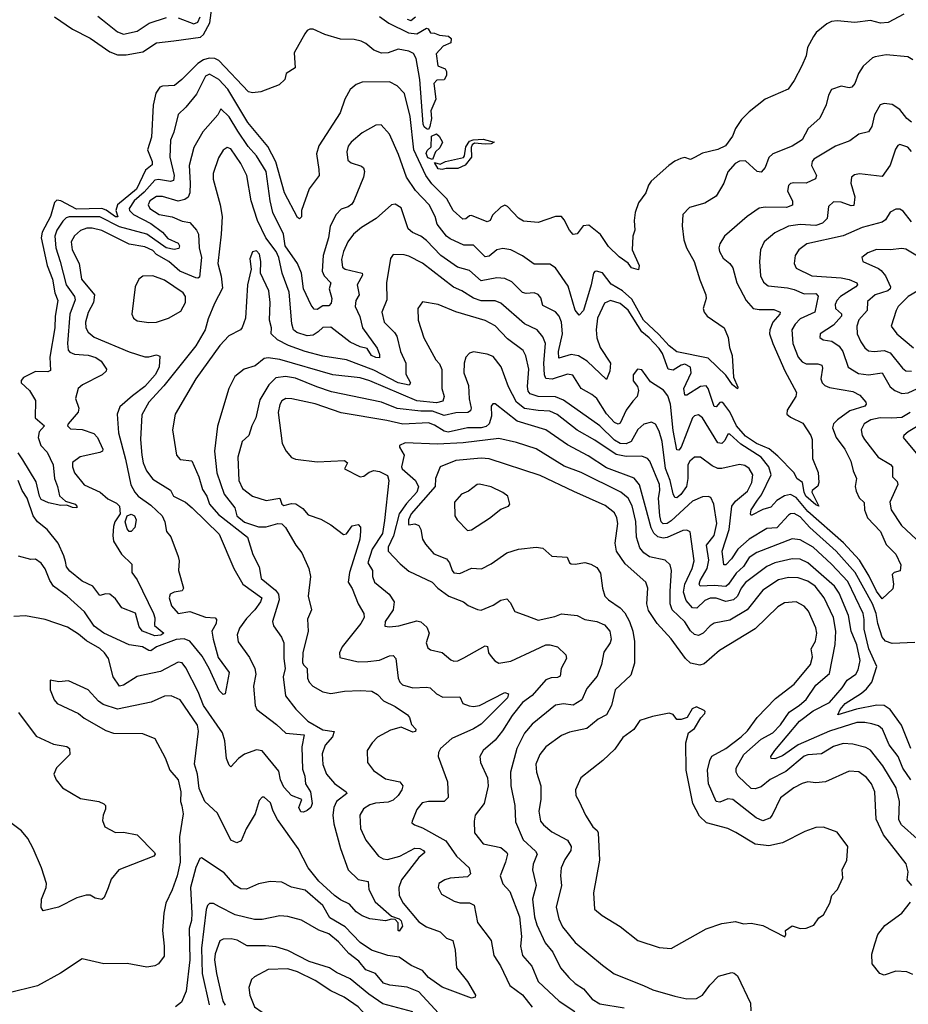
# Model space of a CAD drawing. Extents: x 1678431 to 1860718, y 384618 to 522882.
# Tile 200 of 256: x 1756435 to 1760978, y 458858 to 463891. Entities that reach past the tile are written whole.
import ezdxf

# ---------------------------------------------------------------- set-up
doc = ezdxf.new("R2010")
doc.units = 0

msp = doc.modelspace()

# ---------------------------------------------------------------- linework, layer by layer
at = {"layer": '0CON10XD'}
for points in [[(1756613.3, 463905), (1756705, 463842.5), (1756795, 463796.1), (1756895.6, 463725.6), (1756935, 463711.1), (1756979, 463711), (1757065, 463726.8), (1757135, 463772.7), (1757222.3, 463782.3), (1757358.9, 463801.1), (1757374.3, 463815), (1757406.9, 463875), (1757418.6, 463965)], [(1760955, 463918.8), (1760875, 463876.7), (1760835, 463872.9), (1760785, 463885.6), (1760705, 463875.5), (1760615, 463885.4), (1760585, 463880.9), (1760561, 463869), (1760506.1, 463825), (1760492.5, 463805), (1760462.3, 463747.7), (1760455.7, 463705), (1760434.4, 463655), (1760395, 463580), (1760363.8, 463535), (1760246.2, 463485), (1760165, 463419.2), (1760125, 463381.2), (1760094.2, 463335), (1760079.4, 463295), (1760044.1, 463245.9), (1760005, 463227.3), (1759925, 463207.9), (1759885, 463185.5), (1759865, 463176.7), (1759835, 463185.4), (1759815, 463181.3), (1759785, 463168.2), (1759753.9, 463145), (1759664.1, 463065.9), (1759649.7, 463045), (1759636.7, 463005), (1759597.8, 462955), (1759581.4, 462905), (1759576, 462865), (1759579.4, 462815), (1759570, 462785), (1759565.8, 462715), (1759601.2, 462635), (1759598.3, 462611.7), (1759562.3, 462622.3), (1759545, 462646), (1759499.1, 462679.1), (1759445, 462731.4), (1759405, 462792.5), (1759345, 462840), (1759315, 462837.1), (1759285, 462796.2), (1759265, 462792.5), (1759245, 462814), (1759218.3, 462868.3), (1759204.4, 462884.4), (1759175, 462884.5), (1759085, 462854.4), (1759010.8, 462860.8), (1758985, 462875.6), (1758928.9, 462935), (1758915, 462941.8), (1758895, 462932.5), (1758851.9, 462891.9), (1758840, 462865), (1758825, 462858.2), (1758745, 462889.6), (1758735, 462888.8), (1758715, 462872.1), (1758701.2, 462871.2), (1758650.3, 462915), (1758618.4, 462975), (1758542, 463052), (1758511.9, 463095), (1758450.7, 463225), (1758431.9, 463395), (1758402.5, 463512.5), (1758365, 463552.9), (1758325, 463572.9), (1758185, 463571.5), (1758155, 463560), (1758125, 463534.2), (1758097.8, 463485), (1758072.5, 463415), (1757964.2, 463245), (1757953.1, 463205), (1757963.6, 463125), (1757966.2, 463093.8), (1757914.5, 463025.5), (1757876.2, 462915), (1757875, 462883.3), (1757865, 462872), (1757855, 462878.8), (1757788, 463005), (1757744.3, 463164.3), (1757702.9, 463242.9), (1757601.2, 463365), (1757499.6, 463535), (1757452.2, 463585), (1757405, 463612.5), (1757385, 463601.1), (1757339.4, 463510.6), (1757285, 463442.7), (1757245, 463406.2), (1757222.2, 463315), (1757205.3, 463275), (1757202.2, 463187.8), (1757224.4, 463095), (1757221.6, 463068.4), (1757205.7, 463064.3), (1757145, 463074.3), (1757125, 463070.2), (1757071.5, 463008.5), (1757020.9, 462965), (1756994.4, 462925), (1756996.6, 462915), (1757016.5, 462895), (1757105, 462848.6), (1757164.1, 462805), (1757192.8, 462772.8), (1757245, 462748.7), (1757252.2, 462735), (1757248.6, 462721.4), (1757225, 462716.5), (1757184.5, 462725), (1757084.7, 462795), (1756945, 462832.1), (1756845, 462882.3), (1756687, 462883), (1756672, 462878), (1756655, 462860.3), (1756625.2, 462815), (1756614.5, 462785), (1756619.7, 462725), (1756641.7, 462655)], [(1758275, 463906.2), (1758322.4, 463872.4), (1758423, 463823), (1758465, 463818), (1758515, 463846.7), (1758523.3, 463843.3), (1758535, 463823.3), (1758555, 463822.5), (1758580.7, 463810.7), (1758627, 463807), (1758640, 463795), (1758638.3, 463771.7), (1758600, 463755), (1758563.6, 463716.4), (1758572.5, 463655), (1758609.3, 463639.3), (1758616.4, 463626.4), (1758616.7, 463605), (1758605, 463582.5), (1758568.3, 463581.7), (1758552.5, 463565), (1758562.5, 463485), (1758536.2, 463425), (1758540.8, 463385), (1758532.5, 463345), (1758525, 463330), (1758515, 463333.3), (1758502.1, 463342.1), (1758497.1, 463357.1), (1758480, 463585), (1758462.6, 463692.6), (1758447.7, 463717.7), (1758425, 463730.5), (1758370.3, 463739.7), (1758318.7, 463721.3), (1758285, 463720), (1758246, 463735), (1758205, 463768.9), (1758180.7, 463780.7), (1758145, 463788.7), (1758075, 463790.8), (1757995, 463815.4), (1757935, 463842.1), (1757917.5, 463842.5), (1757904.5, 463835.5), (1757892.4, 463817.6), (1757838.3, 463721.7), (1757843.8, 463645), (1757796.7, 463615), (1757790, 463585), (1757762, 463558), (1757668.3, 463521.7), (1757625, 463517.5), (1757605, 463522.2), (1757452.1, 463682.1), (1757431.9, 463691.9), (1757403.4, 463693.4), (1757375, 463685.4), (1757345, 463667.4), (1757263.6, 463585), (1757225.5, 463555), (1757165, 463551.6), (1757150.6, 463545), (1757130.9, 463515), (1757116.9, 463453.1), (1757109.3, 463290.7), (1757088.5, 463225), (1757112.5, 463165), (1757111.8, 463148.2), (1757078.6, 463121.4), (1757032.8, 463025), (1756935.2, 462945), (1756927, 462915), (1756936.9, 462883.1), (1756925, 462883.7), (1756877.2, 462917.2), (1756855, 462925.7), (1756725, 462922.9), (1756644.7, 462965.3), (1756625, 462967.7), (1756613.5, 462956.5), (1756591.7, 462885), (1756550, 462805), (1756544.8, 462775), (1756575.2, 462635), (1756602.4, 462565), (1756614.8, 462494.8), (1756629.2, 462455), (1756616.2, 462375), (1756615.2, 462315), (1756589.2, 462165), (1756591.9, 462098.1), (1756579.3, 462090.7), (1756515, 462092.4), (1756455, 462061.8), (1756443, 462047), (1756442.4, 462035), (1756484.7, 461995), (1756516.3, 461945), (1756513.2, 461855), (1756561.5, 461815), (1756534.6, 461785), (1756530, 461755), (1756542.7, 461715), (1756575, 461680), (1756606.5, 461615), (1756612.3, 461545), (1756628.4, 461505), (1756637.6, 461457.6), (1756669.1, 461429.1), (1756717.8, 461415), (1756727.5, 461405), (1756726.7, 461395), (1756705, 461396.9), (1756675, 461410), (1756645, 461407.9), (1756581.4, 461421.4), (1756545, 461438), (1756535.5, 461455.5), (1756518.3, 461528.3), (1756451.7, 461641.7), (1756426.4, 461676.4)], [(1756835, 463908.7), (1756859, 463889), (1756935, 463828.5), (1756965, 463816.9), (1757035, 463832), (1757096.5, 463873.5), (1757185, 463901.6)], [(1757245, 463900.6), (1757325, 463869.5), (1757345, 463877.3), (1757358.2, 463905)], [(1758415, 463893.6), (1758435, 463885.7), (1758457.9, 463905)], [(1761000.6, 463685), (1760975, 463701.2), (1760865, 463710.8), (1760808.8, 463701.2), (1760794.2, 463695.8), (1760746.6, 463653.4), (1760723.7, 463616.3), (1760704.2, 463565), (1760688.8, 463545), (1760675, 463542.5), (1760635, 463551.4), (1760585, 463534), (1760569.4, 463505), (1760557.8, 463455), (1760525, 463388), (1760466.4, 463333.6), (1760435, 463276.5), (1760385, 463244.6), (1760285, 463205.6), (1760265, 463185.7), (1760246.2, 463135), (1760225, 463110.6), (1760205, 463114.4), (1760145, 463168.8), (1760115, 463167.5), (1760092.9, 463155), (1760055, 463112.5), (1760034.6, 463055.4), (1759995, 462988), (1759937, 462953), (1759858.8, 462931.2), (1759825.7, 462894.3), (1759822.4, 462837.6), (1759830.5, 462765), (1759844.7, 462724.7), (1759883.5, 462655), (1759911.7, 462561.7), (1759942.9, 462485), (1759944.3, 462465), (1759930, 462415), (1759934.5, 462395), (1759949.2, 462375), (1760035.7, 462315), (1760056.4, 462266.4), (1760063.1, 462215), (1760077.1, 462175), (1760083.9, 462063.9), (1760107, 462013), (1760105, 462003.3), (1760078.8, 462025), (1760045, 462073.3), (1759955, 462160), (1759795, 462193.7), (1759755, 462223.3), (1759702.4, 462282.4), (1759623.5, 462355), (1759565, 462462), (1759516.8, 462505), (1759459.6, 462539.6), (1759415, 462597.1), (1759384.6, 462605.4), (1759375, 462604.2), (1759368.1, 462595), (1759356.4, 462535), (1759317.7, 462405), (1759295, 462380.8), (1759275, 462406.2), (1759238.2, 462528.2), (1759175, 462621.5), (1759145, 462640.4), (1759065, 462640.5), (1759005, 462684.4), (1758945, 462714.6), (1758905, 462721.8), (1758875, 462714.6), (1758835, 462682.1), (1758815, 462678.5), (1758755, 462738.5), (1758705, 462738), (1758635, 462770.3), (1758616.8, 462785), (1758569.1, 462845), (1758559.4, 462885), (1758529.1, 462945), (1758458.3, 463018.3), (1758411.7, 463085), (1758371.5, 463201.5), (1758325.5, 463305), (1758282.4, 463352.4), (1758255, 463351.9), (1758185, 463311.5), (1758129.5, 463265), (1758115, 463244), (1758107.7, 463215), (1758113.3, 463173.3), (1758128.9, 463158.9), (1758182.7, 463142.7), (1758193, 463133), (1758197.1, 463115), (1758192.1, 463085), (1758143.8, 462965), (1758133.1, 462946.9), (1758114.4, 462934.4), (1758078.3, 462921.7), (1758052.5, 462895), (1758022.2, 462835), (1758013.6, 462775), (1757986, 462685), (1757981.1, 462605), (1757991.3, 462581.3), (1758025.4, 462545), (1758017.3, 462515), (1758030.3, 462465), (1758027.6, 462442.4), (1758015, 462427.8), (1757985, 462427.5), (1757955, 462410), (1757941.1, 462411.1), (1757925, 462430.8), (1757885, 462514.4), (1757875.7, 462595), (1757855.7, 462645), (1757791.9, 462735), (1757784.2, 462795), (1757729.7, 462905), (1757715.3, 462965.3), (1757695.2, 463115), (1757645.2, 463195), (1757603.2, 463243.2), (1757550.6, 463320.6), (1757505, 463393.8), (1757463.3, 463435), (1757448.6, 463405), (1757371.8, 463318.2), (1757325, 463237.5), (1757300.7, 463145), (1757307, 463055), (1757304.3, 463005.7), (1757295.8, 462984.2), (1757279, 462971), (1757245, 462963.8), (1757165, 462987.3), (1757135, 462987.2), (1757100.8, 462965), (1757090.8, 462945), (1757099.5, 462925), (1757147.5, 462895), (1757213.7, 462883.7), (1757265, 462860), (1757305, 462853.9), (1757339.4, 462815), (1757349.2, 462795), (1757352.8, 462725), (1757363.6, 462675), (1757354.6, 462575.4), (1757345, 462568.8), (1757335, 462570.9), (1757252.7, 462605), (1757197.5, 462655), (1757135, 462691), (1757115, 462710.8), (1757075, 462730), (1756995, 462742.8), (1756855, 462813), (1756805, 462825.7), (1756778.8, 462825), (1756745, 462813.8), (1756715, 462785.6), (1756698.7, 462755), (1756703.8, 462715), (1756738.8, 462645), (1756751.6, 462565), (1756818, 462485), (1756812, 462445), (1756785, 462394.4), (1756770.5, 462345), (1756772.7, 462315), (1756784.3, 462294.3), (1756815, 462268.5), (1756995, 462192.4), (1757075, 462167.7), (1757095, 462167.1), (1757135, 462178.4), (1757151.2, 462171.2), (1757147.7, 462115), (1757127.5, 462075), (1757074.7, 462015), (1757011.5, 461968.5), (1756947.5, 461912.5), (1756933.1, 461875), (1756939.3, 461779.3), (1756975.7, 461645), (1757002.5, 461512.5), (1757022.7, 461475), (1757041.1, 461455), (1757105, 461408.9), (1757163.4, 461355), (1757176.8, 461325), (1757184.6, 461275), (1757207.7, 461247.7), (1757245, 461146.7), (1757250.5, 461125), (1757246.4, 461075), (1757272.9, 460985), (1757265, 460972.2), (1757224.6, 460965.4), (1757204.3, 460955), (1757199.2, 460935), (1757211.1, 460895), (1757245, 460855.8), (1757305, 460865.4), (1757385, 460836.5), (1757435, 460833.5), (1757440.7, 460825), (1757439.2, 460805), (1757417.6, 460765), (1757423.9, 460725)], [(1760995, 463367.3), (1760971.3, 463385), (1760935, 463430.9), (1760895, 463456.4), (1760855, 463462.2), (1760834.3, 463455), (1760805.4, 463405), (1760790.9, 463345), (1760775, 463318), (1760725, 463305.8), (1760678.9, 463271.1), (1760605.7, 463244.3), (1760495, 463177.5), (1760486.4, 463165), (1760483.6, 463145), (1760508.5, 463095), (1760503.1, 463076.9), (1760455, 463054.6), (1760392.7, 463057.3), (1760376.2, 463053.8), (1760365, 463043.8), (1760360.9, 463015), (1760386.5, 462965), (1760386.6, 462943.4), (1760355, 462930), (1760246.9, 462933.1), (1760215, 462927.8), (1760154.7, 462885.3), (1760038.9, 462785), (1760014.4, 462745), (1760009.5, 462725), (1760012.7, 462705), (1760031, 462671), (1760064.7, 462644.7), (1760081.6, 462621.6), (1760101.9, 462545), (1760148.8, 462455), (1760185, 462414.7), (1760215, 462408.9), (1760289.7, 462409.7), (1760322.9, 462395), (1760320.6, 462385), (1760284.7, 462345.3), (1760269.2, 462305), (1760268.5, 462285), (1760284.8, 462234.8), (1760346.7, 462096.7), (1760406, 461985), (1760403.3, 461965), (1760358.6, 461895), (1760356.9, 461875), (1760375, 461858.5), (1760438.4, 461828.4), (1760480.2, 461765), (1760487, 461745), (1760487.5, 461647.5), (1760517, 461577), (1760520.8, 461525), (1760515, 461506.7), (1760486.7, 461485), (1760484.2, 461475), (1760520, 461405), (1760505, 461410.6), (1760454.8, 461455), (1760445, 461475.7), (1760436.7, 461525), (1760408, 461545), (1760394, 461575), (1760310.6, 461660.6), (1760266.9, 461696.9), (1760201.1, 461725), (1760145, 461762.1), (1760100, 461815), (1760065.7, 461885.7), (1760035, 461928), (1760025, 461935.4), (1760015, 461933.8), (1759995, 461912.5), (1759985, 461913.8), (1759955, 462006), (1759945, 462019.1), (1759915, 462015.7), (1759845, 461970.8), (1759835, 461971.9), (1759831, 462005), (1759868.6, 462085), (1759864.6, 462115), (1759835, 462129.5), (1759816.9, 462125), (1759775, 462099.2), (1759750, 462105), (1759721.2, 462185), (1759705, 462210.8), (1759653.5, 462265), (1759615.1, 462295.1), (1759545, 462405.6), (1759505, 462440.6), (1759455, 462455.9), (1759425, 462441.5), (1759388.1, 462365), (1759381.7, 462305), (1759386.1, 462265), (1759402.2, 462215), (1759454.7, 462135), (1759452.5, 462095), (1759435, 462051.2), (1759335.7, 462145.7), (1759292.1, 462172.1), (1759255, 462180.2), (1759191.3, 462161.3), (1759188.7, 462195), (1759209.5, 462285), (1759204.2, 462345), (1759192.7, 462375), (1759175, 462397.9), (1759109.5, 462429.5), (1759098.7, 462468.7), (1759086, 462486), (1759065, 462494.5), (1759025, 462490.8), (1759005, 462496.9), (1758950.6, 462550.6), (1758915, 462567.8), (1758875, 462570.8), (1758795, 462556.6), (1758735, 462607.9), (1758673.5, 462625), (1758588.8, 462685), (1758515, 462762.5), (1758485, 462784.7), (1758442.4, 462802.4), (1758421.1, 462821.1), (1758385, 462928.6), (1758355, 462947.5), (1758335, 462944.2), (1758257.7, 462875), (1758181.5, 462828.5), (1758142, 462795), (1758112, 462755), (1758090.8, 462705), (1758079.4, 462665), (1758085.4, 462625), (1758098, 462615), (1758185.4, 462595), (1758187.5, 462585), (1758160, 462535), (1758171.2, 462485), (1758152.7, 462455), (1758150, 462425), (1758173.1, 462373.1), (1758187.8, 462315), (1758262.4, 462212.4), (1758275, 462180), (1758275, 462161.9), (1758255, 462163.8), (1758232.9, 462175), (1758210.5, 462210.5), (1758175, 462218.3), (1758125, 462242), (1758025, 462318.4), (1757985, 462317.9), (1757960, 462295), (1757935, 462277.7), (1757905, 462274.3), (1757851.7, 462291.7), (1757834.1, 462305), (1757825.7, 462335.7), (1757812.6, 462497.4), (1757777, 462595), (1757760, 462675), (1757746.6, 462705), (1757693.4, 462775), (1757651.1, 462865), (1757618.1, 462965), (1757596.7, 463095), (1757565.4, 463155), (1757515, 463230), (1757495, 463236.5), (1757475, 463224.2), (1757450.4, 463185), (1757423.5, 463105), (1757423.6, 463075), (1757460.4, 462945), (1757470.7, 462885), (1757465.2, 462794.8), (1757448.2, 462645), (1757465, 462580), (1757472.1, 462517.9), (1757430.2, 462439.8), (1757398.2, 462361.8), (1757383.5, 462305), (1757335.7, 462224.3), (1757171.4, 462018.6), (1757094.4, 461935), (1757058.6, 461871.4), (1757052.2, 461745), (1757058.9, 461665), (1757065.9, 461625.9), (1757083.8, 461585), (1757115, 461541.5), (1757205, 461485.4), (1757221.8, 461455), (1757281.8, 461425), (1757315.9, 461395.9), (1757455, 461261.4), (1757530, 461085), (1757575.4, 461005), (1757673.2, 460935), (1757666.7, 460915), (1757637.2, 460875), (1757595, 460830.6), (1757559, 460781), (1757546.9, 460746.9), (1757551.2, 460711.2), (1757610, 460630), (1757637.3, 460575), (1757641.5, 460545), (1757630, 460485), (1757639.2, 460385), (1757646.6, 460365), (1757748.3, 460288.3), (1757795, 460243.5), (1757888.6, 460235), (1757876.9, 460175), (1757880.7, 460060.7), (1757892.7, 460025), (1757896.7, 459985), (1757921.1, 459945), (1757930, 459885), (1757922.9, 459865), (1757905, 459848.5), (1757885, 459840), (1757872.1, 459842.1), (1757862.5, 459865), (1757878, 459905), (1757825, 459925.6), (1757785, 459968.4), (1757768.6, 460005), (1757759.3, 460049.3), (1757675, 460153.5), (1757645, 460158.5), (1757585, 460136.9), (1757553.1, 460115), (1757515, 460072.5), (1757505, 460080), (1757492.4, 460115), (1757483.8, 460205), (1757471.4, 460245), (1757374, 460385), (1757347.1, 460455), (1757285, 460577.3), (1757265, 460603.1), (1757245, 460607.7), (1757155, 460558.5), (1757072.8, 460542.8), (1757035, 460533.1), (1756965, 460490), (1756945, 460484.5), (1756912.4, 460532.4), (1756888.2, 460625), (1756868.7, 460655), (1756845, 460677.4), (1756775.6, 460715.6), (1756735, 460750), (1756678.8, 460785), (1756565, 460824.5), (1756465, 460844.4), (1756405, 460840)], [(1758545, 463176.2), (1758521.8, 463185), (1758512.7, 463207.3), (1758518.6, 463221.4), (1758539.3, 463240.7), (1758540, 463295), (1758565, 463306.7), (1758580, 463295), (1758596.1, 463263.9), (1758583.3, 463235), (1758560, 463215), (1758545, 463176.2)], [(1758595, 463124.2), (1758575, 463128.6), (1758555, 463160), (1758585, 463152), (1758612.5, 463165), (1758703.1, 463186.9), (1758709.2, 463195), (1758715, 463240), (1758735, 463269.2), (1758753.8, 463276.2), (1758805, 463279.5), (1758860, 463265), (1758845, 463256.7), (1758815.4, 463254.6), (1758760.7, 463259.3), (1758748.9, 463251.1), (1758743.1, 463236.9), (1758745, 463187.5), (1758712.4, 463147.6), (1758675, 463129.4), (1758615, 463130), (1758595, 463124.2)], [(1760995, 463217.5), (1760975, 463239.6), (1760935, 463252.5), (1760925, 463248), (1760912, 463228), (1760885, 463147.5), (1760845, 463088.5), (1760728, 463102), (1760703.1, 463096.9), (1760687.5, 463085), (1760684.5, 463055.5), (1760704.7, 462985), (1760698.7, 462941.3), (1760685, 462939.1), (1760635, 462958), (1760595, 462958.8), (1760570.5, 462935), (1760562.9, 462875), (1760539.6, 462850.4), (1760505, 462839.2), (1760425, 462843), (1760365, 462835.8), (1760295, 462800.9), (1760240.6, 462755), (1760221.8, 462715), (1760216.7, 462655), (1760221.9, 462581.9), (1760238.3, 462548.3), (1760260.8, 462530.8), (1760359.9, 462519.9)], [(1760995, 462856.7), (1760952.4, 462912.4), (1760935, 462922.2), (1760915, 462921.5), (1760885, 462907.5), (1760861.7, 462868.3), (1760844.7, 462855.3), (1760741.6, 462828.4), (1760645, 462786.2), (1760459.2, 462745), (1760418.9, 462715), (1760400, 462685), (1760394.6, 462645), (1760405, 462620.5), (1760485, 462582.1), (1760635, 462570.4), (1760675, 462562.2), (1760714.4, 462545), (1760718.5, 462535), (1760710.4, 462525), (1760631.3, 462475), (1760611.8, 462455), (1760604.2, 462435), (1760606, 462415), (1760636.5, 462386.5), (1760637.1, 462375), (1760595, 462328.9), (1760528, 462285), (1760525.9, 462265.9), (1760542.5, 462255), (1760587.4, 462247.4), (1760625, 462221.8), (1760642.6, 462195), (1760670, 462115), (1760723, 462083), (1760775, 462075.3), (1760845, 462086.2), (1760884.8, 462014.8), (1760908.8, 461995), (1760945, 461980), (1760977.2, 461982.8), (1761047.5, 462015)], [(1760359.9, 462519.9), (1760395, 462511.9), (1760445, 462489.2), (1760505, 462490.3), (1760517.5, 462477.5), (1760500.4, 462395), (1760425, 462361.7), (1760398.9, 462335), (1760382.2, 462305), (1760387.1, 462235), (1760415, 462166.4), (1760435, 462142), (1760455, 462131.8), (1760515, 462131.6), (1760535.3, 462125.3), (1760538.9, 462108.9), (1760530.8, 462055), (1760538, 462035), (1760551, 462021), (1760575, 462010.5), (1760695, 461990.8), (1760730.7, 461970.7), (1760760, 461935), (1760762.9, 461925), (1760755.7, 461915), (1760678.8, 461891.2), (1760615.2, 461844.8), (1760595.5, 461825), (1760590.8, 461805), (1760609.3, 461755), (1760653.3, 461695), (1760683.8, 461635), (1760695.3, 461585.3), (1760713.5, 461545), (1760706.2, 461505), (1760710.6, 461480.6), (1760727.1, 461447.1), (1760752.2, 461422.2), (1760754.1, 461385), (1760769.6, 461345), (1760835.8, 461275), (1760865, 461207.9), (1760915, 461159.6), (1760940, 461105), (1760937.1, 461072.9), (1760905, 461065.7), (1760895.7, 461055), (1760902.9, 461005), (1760898.3, 460981.7), (1760845, 460931.2), (1760815, 460969.1), (1760777.2, 461047.2), (1760728, 461128), (1760646.1, 461216.1), (1760465, 461377.6), (1760405, 461449.3), (1760375, 461463.3), (1760345, 461457.5), (1760305, 461433.3), (1760275, 461399.3), (1760235, 461387.4), (1760175, 461356.2), (1760170.6, 461365), (1760174.2, 461385), (1760207.2, 461435), (1760228, 461462), (1760277, 461565), (1760265, 461606), (1760225.5, 461655.5), (1760121.2, 461721.2), (1760065, 461772.5), (1760055, 461771.4), (1760039.9, 461740.1), (1760025.3, 461724.7), (1760005, 461728.5), (1759925, 461856.4), (1759905, 461871.5), (1759885, 461866.5), (1759874.1, 461855), (1759816.5, 461705), (1759805, 461690.9), (1759795, 461692.5), (1759775, 461791.2), (1759762.4, 461925), (1759748.7, 461968.7), (1759726.6, 461996.6), (1759659.2, 462039.2), (1759615, 462101.2), (1759593.3, 462105), (1759571.9, 462075), (1759571.9, 462045), (1759593.1, 462015), (1759598.9, 461995), (1759592.5, 461965), (1759569.4, 461940.6), (1759534.7, 461895), (1759505, 461828.5), (1759495, 461823.8), (1759475, 461831.2), (1759435.8, 461875.8), (1759385, 461954.1), (1759360.4, 461975), (1759305.2, 462005.2), (1759263.4, 462073.4), (1759235, 462079.2), (1759157.4, 462052.6), (1759125, 462057.3), (1759117.5, 462075), (1759115.2, 462135), (1759123.5, 462235), (1759109.4, 462269.4), (1759081.1, 462305), (1759015, 462335.3), (1758895, 462441.8), (1758865, 462453.4), (1758795, 462453.6), (1758755, 462466.5), (1758695.2, 462505.2), (1758652.8, 462522.8), (1758495, 462645.9), (1758425, 462682.5), (1758401.1, 462688.9), (1758345, 462691.2), (1758330.6, 462669.4), (1758309.6, 462545), (1758311.8, 462458.2), (1758286.2, 462395), (1758297.5, 462345), (1758351.6, 462291.6), (1758362.6, 462272.6), (1758381.3, 462195), (1758408.9, 462135), (1758408.9, 462078.9), (1758432.5, 462035), (1758426.7, 462023.3), (1758370.4, 462035), (1758245, 462099.4), (1758105, 462151.7), (1757985, 462171.7), (1757895, 462194), (1757808.9, 462225), (1757752.2, 462255), (1757720, 462285), (1757722.1, 462315), (1757712.1, 462355), (1757714.7, 462444.7), (1757708.9, 462505), (1757666.5, 462595), (1757667.5, 462655), (1757661.4, 462691.4), (1757645, 462710), (1757625, 462703.3), (1757611.2, 462668.8), (1757618.6, 462615), (1757600, 462535), (1757589.6, 462365), (1757572.9, 462317.1), (1757562.9, 462305), (1757504.4, 462275), (1757457.9, 462225), (1757335, 462055.5), (1757229.2, 461875), (1757215.6, 461795), (1757236.9, 461665), (1757255, 461642.5), (1757315.6, 461635.6), (1757350.7, 461555), (1757370, 461490), (1757390.9, 461455), (1757404.8, 461415), (1757451.8, 461361.8), (1757599.4, 461245), (1757626.6, 461156.6), (1757658.6, 461095), (1757669.2, 461035), (1757743.2, 460975), (1757757.5, 460955), (1757761.3, 460925), (1757726.6, 460815), (1757732.2, 460792.2), (1757773.1, 460735), (1757786, 460705), (1757784.8, 460625), (1757792, 460575), (1757781.3, 460531.3), (1757794.6, 460435), (1757846.6, 460366.6), (1757907.8, 460305), (1757985, 460261.1), (1758043, 460253), (1758034.2, 460225), (1757997, 460183), (1757981.7, 460138.3), (1757984.1, 460084.1), (1758004.1, 460035), (1758045, 459987.1), (1758104.2, 459945), (1758107.5, 459935), (1758054.3, 459895.7), (1758041.2, 459865), (1758036.1, 459825), (1758041.3, 459781.3), (1758074.7, 459655), (1758114.8, 459545), (1758165, 459496.4), (1758216.8, 459486.8), (1758219.4, 459445), (1758251.4, 459381.4), (1758335, 459308.1), (1758375.4, 459295), (1758385.2, 459285), (1758392.6, 459257.4), (1758375, 459231.4), (1758370, 459235), (1758370.5, 459275), (1758355, 459292.5), (1758335, 459294.2), (1758305, 459285.6), (1758225, 459295.8), (1758185, 459310.6), (1758155, 459330.6), (1758120.7, 459370.7), (1758075, 459392.3), (1758044.7, 459415), (1757965, 459488.1), (1757909.1, 459555), (1757858.7, 459655), (1757752.4, 459802.4), (1757730, 459845), (1757717.2, 459887.2), (1757685, 459916.2), (1757675, 459916.2), (1757659.7, 459900.3), (1757638.8, 459831.2), (1757592.9, 459755), (1757566.4, 459693.6), (1757545, 459684.4), (1757515, 459698), (1757445.4, 459835.4), (1757382.2, 459895), (1757352, 459962), (1757344.2, 460035), (1757328.5, 460085), (1757349.1, 460255), (1757343.8, 460285), (1757255, 460414.4), (1757210, 460435), (1757175, 460433.6), (1757107.4, 460402.6), (1756935, 460366.5), (1756860.8, 460390.8), (1756837.1, 460407.1), (1756785, 460466), (1756685, 460510.8), (1756635, 460506.2), (1756590, 460515), (1756590.8, 460465), (1756610.8, 460415), (1756626.2, 460395), (1756735, 460344.2), (1756765, 460320), (1756875, 460256.9), (1756915, 460244.6), (1757062.4, 460242.4), (1757125, 460216.2), (1757178.6, 460118.6), (1757202, 460055), (1757245.8, 460005.8), (1757258.1, 459945), (1757256.7, 459895), (1757263.1, 459873.1), (1757271.1, 459831.1), (1757251.3, 459715), (1757255.6, 459585), (1757240.4, 459515), (1757215, 459442.9), (1757182.5, 459375), (1757171.9, 459325), (1757164.4, 459235), (1757174.2, 459155), (1757173.3, 459105), (1757145, 459065.7), (1757125, 459055.6), (1757085, 459048.2), (1756985, 459067.7), (1756865.6, 459064.4), (1756755, 459090), (1756642.9, 459017.1), (1756525, 458953.3), (1756375, 458916.1)], [(1761025, 462682.6), (1760965, 462717.8), (1760945, 462721.6), (1760885, 462714), (1760815, 462715.5), (1760771.1, 462698.9), (1760741.2, 462675), (1760745, 462654.3), (1760825, 462619.7), (1760838.5, 462608.5), (1760860.8, 462580.8), (1760886.2, 462525), (1760885.4, 462515), (1760873.1, 462505), (1760808.9, 462485), (1760769.1, 462450.9), (1760768, 462405), (1760725, 462356.4), (1760715.3, 462325), (1760716, 462285), (1760735, 462243.3), (1760755, 462213.5), (1760775, 462198.9), (1760804, 462194), (1760855, 462199.6), (1760885, 462187.3), (1760948.9, 462108.9), (1760965.8, 462095.8), (1760995, 462093.7)], [(1756641.7, 462655), (1756671.7, 462535), (1756714.4, 462475), (1756718.8, 462458.8), (1756690.6, 462385), (1756678.8, 462235), (1756681.9, 462201.9), (1756691, 462191), (1756715, 462180.8), (1756785, 462175.2), (1756824.8, 462164.8), (1756851.2, 462145), (1756879.4, 462105), (1756877.5, 462095), (1756857.1, 462075), (1756756.5, 462025), (1756734.6, 462005), (1756719.6, 461955), (1756736.5, 461905), (1756734.6, 461885), (1756682.7, 461825), (1756680, 461815), (1756695, 461798.8), (1756755, 461795.5), (1756814, 461775), (1756832.9, 461755), (1756860, 461695), (1756858.8, 461685), (1756845, 461678.1), (1756743.2, 461656.8), (1756705, 461627.5), (1756704.2, 461605.8), (1756715.6, 461575), (1756763.9, 461513.9), (1756845.5, 461475), (1756885, 461441.3), (1756929.4, 461419.4), (1756945, 461404.4), (1756948.8, 461365), (1756921.5, 461325), (1756915, 461300), (1756910.3, 461255), (1756914.7, 461224.7), (1756955, 461158.5), (1757007.3, 461107.3), (1757007.5, 461065), (1757035, 461028.1), (1757119.3, 460855), (1757126.5, 460833.5), (1757123.8, 460795), (1757172.5, 460755), (1757155.8, 460745), (1757125, 460741.6), (1757062.5, 460765), (1757045, 460787.8), (1757026.9, 460856.9), (1756956.4, 460885), (1756925, 460930), (1756895, 460953.8), (1756875, 460956.9), (1756845, 460948), (1756808.1, 460995), (1756755, 461020.7), (1756691.4, 461071.4), (1756674.7, 461095), (1756668.2, 461121.8), (1756661.2, 461151.2), (1756631.9, 461215), (1756574.6, 461285), (1756525, 461324.8), (1756504.5, 461354.5), (1756473.5, 461445), (1756447.3, 461485), (1756427.8, 461535)], [(1757095, 462342.5), (1757135, 462344.5), (1757196.2, 462365), (1757258.3, 462401.7), (1757282.5, 462445), (1757282.9, 462475), (1757270.8, 462495), (1757175, 462558.7), (1757115, 462581.1), (1757065, 462580), (1757043.3, 462565), (1757025.4, 462525), (1757008.1, 462385), (1757017.5, 462365), (1757035, 462351.9), (1757095, 462342.5)], [(1761026.5, 462505), (1760977.8, 462475), (1760926.8, 462425), (1760915.4, 462405), (1760891.1, 462325), (1760919.5, 462285), (1761005, 462214)], [(1761012, 460708), (1760895, 460702.5), (1760860.9, 460715), (1760844.7, 460735), (1760821.7, 460805), (1760813.9, 460855), (1760794.6, 460905), (1760707.1, 461065), (1760609.1, 461175), (1760474.6, 461294.6), (1760425, 461349.2), (1760395, 461366.6), (1760375, 461365.3), (1760365, 461358.5), (1760305, 461294.2), (1760255, 461290.4), (1760165, 461234.8), (1760106.1, 461183.9), (1760073.7, 461135), (1760045, 461104.5), (1760034.6, 461104.6), (1760026.1, 461175), (1760062.2, 461285), (1760075.8, 461405), (1760095, 461429.3), (1760155, 461481.3), (1760178.6, 461525), (1760182.5, 461565), (1760165, 461597.1), (1760141.7, 461611.7), (1760115, 461616.5), (1760025, 461596.4), (1760005, 461597.5), (1759975, 461611.2), (1759915, 461654.5), (1759885, 461654.5), (1759860.8, 461635), (1759850.8, 461615), (1759851.3, 461545), (1759844, 461505), (1759815, 461463.7), (1759795, 461446.2), (1759785, 461448.5), (1759775, 461467.8), (1759761, 461535), (1759736.4, 461596.4), (1759720.2, 461735), (1759705, 461788.1), (1759685, 461823.1), (1759665, 461833.3), (1759625, 461823.5), (1759595, 461796.4), (1759561.8, 461735), (1759535, 461722.3), (1759505, 461724.6), (1759475, 461741.9), (1759400.2, 461815), (1759215, 461946.1), (1759175, 461962.3), (1759085, 461965.3), (1759045, 461978.5), (1759035, 461992), (1759030.7, 462015), (1759038, 462105), (1759021.9, 462171.9), (1759009.1, 462199.1), (1758929, 462259), (1758865.2, 462325.2), (1758815, 462354), (1758665, 462397.3), (1758575, 462434.5), (1758495, 462448.8), (1758470.8, 462415), (1758472.9, 462355), (1758501.8, 462265), (1758562.8, 462152.8), (1758581.8, 462131.8), (1758593.3, 462103.3), (1758593.8, 462005), (1758604.7, 461965), (1758598.3, 461941.7), (1758565, 461932.6), (1758465, 461943.4), (1758225, 462044.8), (1758175, 462060.2), (1758035, 462076), (1757765, 462154), (1757705, 462161.8), (1757685, 462158.4), (1757639.1, 462120.9), (1757581.9, 462105), (1757535, 462067.5), (1757503.9, 462005), (1757446.2, 461813.8), (1757430.2, 461685), (1757443.5, 461575), (1757479.4, 461465), (1757535.4, 461395), (1757545.5, 461355), (1757585, 461321.8), (1757655, 461298.7), (1757695, 461299.4), (1757755, 461315.3), (1757775, 461314.4), (1757794.4, 461295), (1757845.8, 461205), (1757876.9, 461165), (1757913.1, 461085), (1757921.9, 461045), (1757909.2, 460945), (1757926.3, 460873.7), (1757907, 460827), (1757910, 460765), (1757881.8, 460655), (1757880.8, 460605), (1757885, 460592.5), (1757904, 460574), (1757906.4, 460525), (1757914.4, 460505), (1757934.1, 460484.1), (1757984, 460455), (1758025, 460447.5), (1758095, 460458.5), (1758175, 460462.7), (1758235, 460458.9), (1758265, 460440.9), (1758295, 460409.7), (1758355, 460379.7), (1758417.7, 460337.7), (1758428.2, 460325), (1758438.2, 460288.2), (1758460, 460265), (1758457.6, 460252.4), (1758445, 460249.4), (1758385, 460274.1), (1758330.6, 460259.4), (1758265, 460223.5), (1758236.9, 460195), (1758211.9, 460155), (1758212.9, 460095), (1758244.1, 460054.1), (1758305, 460011.2), (1758378.8, 459995), (1758393.1, 459975), (1758388.5, 459955), (1758369.2, 459925), (1758345, 459901.6), (1758318.5, 459891.5), (1758253.5, 459886.5), (1758225, 459878), (1758192.2, 459857.8), (1758174.6, 459825), (1758177.6, 459757.6), (1758205, 459696.7), (1758270, 459615), (1758292.6, 459602.6), (1758315, 459599.2)], [(1760990.2, 460165), (1760943, 460285), (1760884.9, 460364.9), (1760855, 460386.1), (1760817.2, 460387.2), (1760713.1, 460366.9), (1760617, 460337), (1760629.7, 460365), (1760655, 460395.2), (1760739.2, 460449.2), (1760765, 460470.8), (1760791.3, 460505), (1760817.6, 460585), (1760776.9, 460675), (1760752.9, 460775), (1760753, 460825), (1760746.7, 460855), (1760668.6, 461018.6), (1760585, 461107.7), (1760490.8, 461195), (1760425, 461231.4), (1760385, 461237.6), (1760203.4, 461166.6), (1760165, 461141.3), (1760134.6, 461095.4), (1760097.9, 461062.1), (1760058.9, 461005), (1760045, 460994.3), (1759985, 460999.2), (1759914.5, 460995), (1759909.4, 461005), (1759913.6, 461025), (1759949.6, 461085), (1759957.5, 461127.5), (1759947, 461205), (1759985.6, 461255), (1759999.3, 461315), (1759984.2, 461414.2), (1759967.9, 461447.9), (1759955, 461453.3), (1759925, 461451.2), (1759875, 461430), (1759765, 461328.6), (1759745, 461316), (1759725, 461314.8), (1759714.8, 461325), (1759707.2, 461355), (1759701.6, 461445), (1759708.4, 461485), (1759705.9, 461515), (1759655.8, 461635), (1759645, 461647.9), (1759615, 461659.4), (1759535, 461657.5), (1759485, 461667.6), (1759375, 461741.1), (1759285, 461792.4), (1759183.1, 461873.1), (1759145, 461889.2), (1759085, 461893.3), (1759015, 461903), (1758975.2, 461935), (1758933.9, 462013.9), (1758895.6, 462115.6), (1758855, 462168.5), (1758825, 462180.4), (1758755, 462193.1), (1758735, 462185.7), (1758715, 462165.7), (1758706.6, 462135), (1758705.3, 462085), (1758730.2, 462020.2), (1758732.3, 461952.3), (1758742.8, 461905), (1758739, 461891), (1758726.5, 461883.5), (1758665, 461880.9), (1758605, 461868.1), (1758545, 461889.7), (1758485, 461889.7), (1758365, 461902.9), (1758285, 461935.6), (1758028.2, 461988.2), (1757954, 462014), (1757845, 462057.8), (1757793.8, 462066.2), (1757745, 462060), (1757708.5, 462025), (1757662.8, 461947.2), (1757641.5, 461855), (1757621.2, 461815), (1757606, 461765), (1757572.5, 461735), (1757550.9, 461655), (1757554.7, 461535), (1757574.6, 461495), (1757625, 461456), (1757695, 461432.7), (1757765, 461445.7), (1757775.2, 461415.2), (1757785, 461408.2), (1757825, 461417.9), (1757846.9, 461416.9), (1757881.7, 461391.7), (1757909.5, 461359.5), (1757975, 461338.6), (1758025, 461309.2), (1758089.5, 461259.5), (1758105, 461262), (1758135, 461304.2), (1758165, 461311.2), (1758177.1, 461297.1), (1758177.8, 461275), (1758173.3, 461235), (1758159.4, 461189.4), (1758121, 461065), (1758113.6, 461015), (1758135, 460984.3), (1758165.5, 460905), (1758193.6, 460855), (1758195.4, 460835), (1758178.7, 460805), (1758083.8, 460685), (1758069.6, 460655), (1758071.1, 460631.1), (1758165, 460609.2), (1758215, 460610), (1758275, 460617.7), (1758325, 460639.7), (1758345, 460640.9), (1758357.2, 460625), (1758369.2, 460525), (1758377.8, 460505), (1758391.7, 460491.7), (1758445, 460476.2), (1758515, 460479.5), (1758533.3, 460475), (1758565, 460444.3), (1758597.8, 460427.8), (1758685, 460429.2), (1758701.2, 460395), (1758733, 460383), (1758755, 460380), (1758785, 460386.1), (1758915, 460451.2), (1758933.1, 460445), (1758929.1, 460425)], [(1760990.7, 460005), (1760949.5, 460065), (1760926.4, 460125), (1760879.7, 460185), (1760845.5, 460265), (1760825, 460281.2), (1760792.3, 460292.3), (1760755, 460299.4), (1760715, 460298), (1760574.5, 460255), (1760415, 460184.8), (1760335, 460127.7), (1760295, 460112.9), (1760276.2, 460115), (1760275.8, 460125), (1760295.5, 460155), (1760422.1, 460305), (1760492.2, 460357.8), (1760575, 460400), (1760640.5, 460475), (1760665.4, 460514.6), (1760708.9, 460545), (1760722.2, 460567.8), (1760732.1, 460615), (1760715.2, 460695), (1760685.6, 460765), (1760671.6, 460845), (1760625, 460959.1), (1760601.4, 460995), (1760465, 461114.8), (1760425, 461133.5), (1760385, 461135.3), (1760295.7, 461115), (1760254.5, 461095.5), (1760145, 461014.7), (1760123, 460985), (1760104.8, 460945), (1760085, 460924.8), (1760045, 460916.2), (1759995, 460933.6), (1759965, 460934.4), (1759938.4, 460921.6), (1759896.9, 460883.1), (1759875, 460884.7), (1759841.6, 460921.6), (1759828.7, 460965), (1759834.9, 461005.1), (1759872.4, 461085), (1759883.1, 461125), (1759862.4, 461272.4), (1759845, 461282.2), (1759825, 461280.4), (1759745, 461243.6), (1759725, 461240.5), (1759697.7, 461247.7), (1759676.8, 461266.8), (1759662.7, 461292.7), (1759635, 461401.5), (1759603.8, 461513.8), (1759576.7, 461546.7), (1759435, 461600.2), (1759341.9, 461661.9), (1759235, 461718.2), (1759125, 461793.9), (1758978.2, 461838.2), (1758865, 461926.9), (1758853.2, 461926.8), (1758845.7, 461915), (1758846.7, 461865), (1758835.2, 461825), (1758819.2, 461810.8), (1758795, 461804.2), (1758725, 461804.3), (1758625, 461782.7), (1758605, 461786.8), (1758555, 461818.6), (1758525, 461830.2), (1758393.6, 461823.6), (1758312, 461842), (1758078, 461882), (1757945, 461928.1), (1757826.9, 461953.1), (1757795, 461954.5), (1757775, 461942.2), (1757765.3, 461924.7), (1757756.6, 461883.4), (1757777.3, 461725), (1757796.4, 461685), (1757825, 461653.1), (1757845, 461644.7), (1757955, 461630), (1758095, 461637.5), (1758110, 461625), (1758096.1, 461595), (1758175, 461554.6), (1758195, 461558.4), (1758221.5, 461578.5), (1758245, 461586.7), (1758275, 461581.2), (1758315, 461561.4), (1758322.6, 461535), (1758300.2, 461330.2), (1758289.6, 461265), (1758236.5, 461185), (1758214.4, 461115), (1758238.8, 461075), (1758238.4, 461045), (1758249.3, 461015), (1758324.5, 460955), (1758348.9, 460915), (1758344, 460875), (1758303.8, 460815), (1758301.5, 460791.5), (1758325, 460787.5), (1758373.1, 460793.1), (1758465, 460817.5), (1758485, 460813.8), (1758515.8, 460785.8), (1758528.2, 460755), (1758513.5, 460705), (1758520.7, 460680.7), (1758535, 460670.8), (1758595, 460656.9), (1758638.6, 460618.6), (1758655, 460612.5), (1758675, 460614.5), (1758705, 460628.5), (1758815, 460690.6), (1758827.3, 460687.3), (1758831.5, 460655), (1758845, 460635.7), (1758863.8, 460613.8), (1758885, 460602.5), (1758945, 460612.8), (1759070.3, 460669.7), (1759125, 460695.4), (1759145, 460696.2), (1759184.5, 460684.5), (1759226.7, 460645), (1759230, 460625), (1759202.7, 460575), (1759197.5, 460535), (1759185, 460528.4), (1759152.4, 460527.6), (1759125, 460516.1), (1759055, 460436.2), (1759005, 460400.3), (1758952.9, 460335), (1758903.8, 460256.2), (1758865, 460208.2), (1758804.3, 460155), (1758788, 460125), (1758791.4, 460095), (1758825.8, 460015.8), (1758830.5, 459975), (1758808.8, 459885), (1758763.8, 459825), (1758758.5, 459795), (1758760.6, 459735), (1758805, 459678.2), (1758895, 459659.3), (1758925.6, 459635), (1758928.5, 459625), (1758918.1, 459585), (1758891.1, 459515), (1758904.6, 459474.6), (1758940, 459435), (1758990, 459305), (1759000.5, 459205), (1758995.8, 459155), (1759005, 459107.5), (1759052.9, 459052.9), (1759084.8, 458974.8), (1759192.3, 458875), (1759272.2, 458822.2)], [(1760987.2, 461882.8), (1760945, 461857.8), (1760893.6, 461853.6), (1760834.6, 461855.4), (1760786.9, 461845), (1760751.5, 461825), (1760736.4, 461795), (1760742.1, 461765), (1760753.8, 461745), (1760824.5, 461655), (1760887.1, 461617.1), (1760897.3, 461605), (1760897.1, 461555), (1760920.4, 461530.4), (1760923.6, 461515), (1760883.1, 461425), (1760890.6, 461385), (1760942.9, 461305), (1761018.5, 461235)], [(1761097.1, 461855), (1760977.8, 461785), (1760954.6, 461765.4), (1760952.5, 461755), (1761018.8, 461675)], [(1761023.7, 459703.7), (1760942.7, 459775), (1760929.2, 459800.8), (1760933.6, 459895), (1760915.3, 459965), (1760847.9, 460077.9), (1760785, 460156.5), (1760761.4, 460171.4), (1760695, 460188.2), (1760645, 460191.2), (1760595, 460175.9), (1760535, 460138.2), (1760465, 460133.7), (1760445, 460127.1), (1760352.2, 460047.8), (1760272.2, 460007.8), (1760225, 459969.3), (1760195, 459959.2), (1760175, 459961.8), (1760108.9, 460025), (1760097.5, 460045), (1760098.7, 460065), (1760137.1, 460135), (1760225, 460214.2), (1760284.6, 460245), (1760325, 460286.5), (1760368.9, 460351.1), (1760422.1, 460387.9), (1760455, 460416.8), (1760505, 460489.1), (1760575, 460549.2), (1760603.2, 460696.8), (1760607.3, 460765), (1760594.8, 460834.8), (1760547, 460935), (1760501.6, 460995), (1760465, 461020.7), (1760415, 461037.6), (1760365, 461040.2), (1760315, 461027.7), (1760235, 460974.6), (1760154.8, 460875.2), (1760065, 460821.4), (1759985, 460806.2), (1759965, 460793.2), (1759930, 460755), (1759905, 460743.1), (1759885, 460749.2), (1759865, 460767.2), (1759835, 460813.2), (1759771.4, 460875), (1759760, 460905), (1759760.4, 460970.4), (1759766.9, 461075), (1759760, 461105), (1759735, 461128.5), (1759655, 461145.4), (1759626.3, 461166.3), (1759605, 461191.9), (1759588.6, 461245), (1759584.2, 461325.8), (1759566, 461406), (1759545.8, 461445.8), (1759507.9, 461475), (1759305, 461576.7), (1759219.1, 461609.1), (1759075, 461697.6), (1758975, 461730), (1758885, 461749.7), (1758702.5, 461727.5), (1758571, 461721), (1758405, 461727.8), (1758376, 461715), (1758375.8, 461705), (1758400.8, 461665), (1758386.5, 461605), (1758390.4, 461595), (1758458.4, 461535), (1758473.8, 461503.8), (1758464.4, 461475), (1758411.7, 461418.3), (1758374.6, 461365.4), (1758346.7, 461253.3), (1758318.8, 461195), (1758318.2, 461175), (1758379.4, 461109.4), (1758425, 461071.9), (1758544, 461015), (1758572, 460985), (1758628, 460945), (1758703.3, 460915), (1758726.9, 460896.9), (1758775.6, 460875.6), (1758795, 460873.1), (1758855, 460898.2), (1758895, 460924.4), (1758925, 460931.2), (1758942.1, 460912.1), (1758966, 460866), (1759027, 460843), (1759085, 460821.8), (1759170.2, 460839.8), (1759205.4, 460854.6), (1759285, 460845.6), (1759325, 460825.5), (1759385, 460814.6), (1759425, 460798.5), (1759451.8, 460765), (1759458.7, 460725), (1759453.8, 460705), (1759421.3, 460658.7), (1759409.6, 460595), (1759387.9, 460535), (1759335, 460473.1), (1759308.2, 460415), (1759265, 460387.8), (1759215, 460393.3), (1759173.6, 460386.4), (1759055, 460290.9), (1759015.7, 460244.3), (1758976.6, 460165), (1758943.8, 460045), (1758946.2, 459975), (1758966.4, 459875), (1758969.7, 459790.3), (1759009.5, 459699.5), (1759071.5, 459641.5), (1759081.2, 459625), (1759060.8, 459575), (1759056.9, 459545), (1759074.6, 459465), (1759057.4, 459395), (1759067.6, 459305), (1759078.1, 459265), (1759121.8, 459171.8), (1759160.8, 459125), (1759200.4, 459045), (1759242.9, 458995), (1759275, 458964.5), (1759317.4, 458937.4), (1759361.5, 458885), (1759401.1, 458861.1), (1759525, 458839.6)], [(1760995.4, 459465), (1760971.5, 459495), (1760978, 459535), (1760966.5, 459576.5), (1760850.6, 459725), (1760814.1, 459805), (1760806.5, 459945), (1760789.3, 459985), (1760765, 460018.2), (1760725, 460046.9), (1760675, 460050), (1760555, 459996.1), (1760505, 459991.1), (1760465, 459994.6), (1760435, 459986.8), (1760393.3, 459965), (1760325, 459914.4), (1760282.2, 459825), (1760269.8, 459810.2), (1760235, 459796), (1760200.7, 459810.7), (1760080, 459905), (1760055, 459907.7), (1760015, 459892.1), (1759995, 459894.4), (1759956.7, 459985), (1759951.7, 460055), (1759962.8, 460105), (1759973.7, 460126.3), (1760045, 460165.9), (1760124.1, 460225), (1760155, 460255.4), (1760206, 460324), (1760299.1, 460420.9), (1760395, 460494.4), (1760477.5, 460595), (1760488.8, 460635), (1760482.1, 460675), (1760503.3, 460715), (1760510.9, 460755), (1760505, 460782), (1760467.1, 460867.1), (1760445, 460893.1), (1760404.5, 460914.5), (1760345, 460910), (1760310.5, 460889.5), (1760195, 460777.3), (1760013.5, 460666.5), (1759935, 460598.5), (1759912.3, 460592.3), (1759865, 460602.2), (1759839.4, 460625), (1759765, 460726.5), (1759694.3, 460804.3), (1759650.5, 460870.5), (1759640.4, 460905), (1759646.6, 460985), (1759635.7, 461015.7), (1759530, 461110), (1759486, 461175), (1759479.1, 461215), (1759492.6, 461315), (1759487.4, 461345), (1759475, 461370.5), (1759428.3, 461408.3), (1759268.6, 461478.6), (1759095, 461561.2), (1758835, 461645.9), (1758795, 461648.8), (1758665, 461637.5), (1758584.3, 461605), (1758561.2, 461545), (1758558.9, 461505), (1758436.7, 461365), (1758421.8, 461335), (1758422.7, 461312.7), (1758425, 461308.8), (1758455, 461314.4), (1758475, 461305.6), (1758485.6, 461285.6), (1758494.2, 461235), (1758509.7, 461209.7), (1758551.4, 461161.4), (1758616.9, 461135), (1758632.8, 461115), (1758645.5, 461075.5), (1758655, 461063.5), (1758685, 461059.5), (1758745, 461086.8), (1758796, 461084), (1758845, 461109.5), (1758926.2, 461165), (1758985, 461184.5), (1759074.6, 461194.6), (1759108.9, 461188.9), (1759155, 461148.9), (1759234.4, 461144.4), (1759246.2, 461115), (1759255, 461109.2), (1759275, 461107.1), (1759325, 461116.7), (1759355, 461108.1), (1759385, 461091.4), (1759405, 461061.2), (1759414.6, 460985), (1759427.1, 460945), (1759444.5, 460925), (1759505.5, 460885.5), (1759528.5, 460858.5), (1759552.6, 460815), (1759569.8, 460765), (1759577.3, 460712.7), (1759577.6, 460602.4), (1759560.2, 460539.8), (1759478.5, 460465), (1759461.1, 460385), (1759435, 460338.2), (1759391.9, 460315), (1759335, 460268.2), (1759245, 460249.4), (1759205, 460231.9), (1759125.3, 460174.7), (1759094.6, 460135), (1759074.1, 460085), (1759077.3, 460045), (1759100, 459975), (1759100, 459905), (1759088.2, 459845), (1759097.3, 459795), (1759112.2, 459775), (1759155, 459740), (1759235, 459696.9), (1759254.7, 459665), (1759253.3, 459645), (1759222.1, 459597.9), (1759203.8, 459555), (1759200, 459515), (1759204.7, 459465), (1759178.2, 459355), (1759191.3, 459295), (1759209.6, 459255), (1759275.5, 459175), (1759415, 459058.1), (1759474.7, 459014.7), (1759623.7, 458953.7), (1759672.6, 458932.6), (1759785, 458900), (1759845, 458886.4), (1759895, 458888.1), (1759925.7, 458905), (1759963.8, 458956.2), (1760008.1, 459001.9), (1760075, 459020.8), (1760088.3, 459018.3), (1760105, 459004), (1760171.8, 458865), (1760172.1, 458825)], [(1758725, 461279.4), (1758745, 461283.1), (1758837.1, 461342.9), (1758895, 461388.6), (1758933.3, 461405), (1758940, 461415), (1758931.2, 461455), (1758905, 461474.2), (1758845, 461502.5), (1758785, 461516.7), (1758773.8, 461515), (1758728.8, 461481.2), (1758694.3, 461465.7), (1758658, 461425), (1758660, 461355), (1758671.1, 461335), (1758725, 461279.4)], [(1757005, 461274.2), (1756995, 461274.4), (1756985, 461288), (1756974, 461325), (1756985, 461354.4), (1757005, 461362.9), (1757021.9, 461355), (1757030.6, 461335), (1757022.9, 461295), (1757005, 461274.2)], [(1757423.9, 460725), (1757450.3, 460630.3), (1757505.5, 460555), (1757485.5, 460444.5), (1757475, 460442), (1757455, 460462.9), (1757404.3, 460574.3), (1757368.1, 460638.1), (1757304.4, 460714.4), (1757275, 460725.7), (1757235, 460722.9), (1757134, 460686), (1757105, 460665.3), (1757095, 460665.8), (1757062.9, 460685), (1756995, 460696.4), (1756865, 460755.7), (1756815, 460791.8), (1756765.3, 460865), (1756677.2, 460945), (1756607.7, 460995), (1756588.7, 461025), (1756565, 461084), (1756545, 461113.1), (1756515, 461134), (1756491.2, 461131.2), (1756428.6, 461148.6)], [(1758929.1, 460425), (1758795, 460290.8), (1758755, 460265.8), (1758645, 460217.1), (1758586.4, 460165), (1758575.5, 460145), (1758573.5, 460125), (1758622.2, 459995), (1758624.6, 459915.4), (1758605, 459894.4), (1758524.6, 459895.4), (1758492.6, 459887.4), (1758465, 459853.8), (1758441.2, 459795), (1758440, 459785), (1758453.3, 459775), (1758495, 459760), (1758613.4, 459693.4), (1758668.2, 459615), (1758733.3, 459555), (1758740, 459525), (1758725, 459509.1), (1758635, 459503.2), (1758608, 459495), (1758578, 459475), (1758574.2, 459455), (1758590.6, 459420.6), (1758655.4, 459385.4), (1758685, 459377.5), (1758735, 459377.7), (1758758.1, 459365), (1758775, 459276.2), (1758845.4, 459185), (1758858.3, 459108.3), (1758892.9, 459055), (1758941.5, 458955), (1759005, 458906.9), (1759055, 458843.8)], [(1756429.4, 460349.4), (1756518.6, 460228.6), (1756608.2, 460188.2), (1756675, 460175.5), (1756689.4, 460165), (1756691.9, 460135), (1756623.2, 460066.8), (1756609.5, 460035), (1756620.5, 460005), (1756654.5, 459965), (1756745, 459909.4), (1756840, 459895), (1756865, 459883.3), (1756873.3, 459875), (1756873.8, 459855), (1756860.8, 459825), (1756858.3, 459798.3), (1756870, 459765), (1756925, 459736.7), (1756965, 459738), (1757035, 459723.8), (1757123.3, 459635), (1757127.5, 459625), (1757120, 459615), (1756941.2, 459545), (1756902.6, 459497.4), (1756886.6, 459453.4), (1756866.2, 459405), (1756855, 459394), (1756820.5, 459400.5), (1756795, 459416.7), (1756775, 459416), (1756727, 459403), (1756632.5, 459355), (1756555, 459336.7), (1756543.8, 459353.8), (1756545.6, 459395), (1756570, 459455), (1756571.5, 459475), (1756546.5, 459555), (1756502.9, 459655), (1756476.9, 459705), (1756444.4, 459745), (1756355, 459811.8)], [(1759765, 459143.3), (1759945, 459243.8), (1760025, 459270.8), (1760095, 459282), (1760135, 459268.8), (1760175, 459272.5), (1760235, 459261.2), (1760346.4, 459203.6), (1760352.5, 459215), (1760350, 459235), (1760385, 459260), (1760425, 459246.2), (1760455, 459246.7), (1760495, 459262.5), (1760520.5, 459299.5), (1760543.8, 459316.2), (1760576.7, 459375), (1760586.7, 459415), (1760616.7, 459445), (1760643.3, 459505), (1760640, 459545), (1760663.3, 459595), (1760668.8, 459665), (1760615, 459738.8), (1760545, 459763.8), (1760505, 459761.2), (1760448.3, 459741.7), (1760335, 459684.4), (1760265, 459668.2), (1760195, 459677.3), (1760096.9, 459736.9), (1760055, 459756.7), (1759946.1, 459786.1), (1759909.9, 459819.9), (1759876.1, 459885), (1759842.8, 460055), (1759841.4, 460195), (1759854.3, 460245.7), (1759885, 460267.5), (1759916.7, 460323.3), (1759937.5, 460345), (1759940, 460355), (1759935, 460360), (1759895, 460378.8), (1759872.3, 460367.7), (1759847.5, 460325), (1759816.4, 460313.6), (1759795, 460314), (1759775, 460340), (1759755, 460346.7), (1759670.3, 460329.7), (1759605, 460308), (1759575, 460262.5), (1759518.3, 460221.7), (1759478.4, 460161.6), (1759415.9, 460104.1), (1759302.9, 460015), (1759275.8, 459954.2), (1759278.6, 459925), (1759295.7, 459895.7), (1759328.1, 459825), (1759364.6, 459764.6), (1759386.7, 459746.7), (1759391.9, 459735), (1759399.1, 459595), (1759367.8, 459427.8), (1759374.2, 459345), (1759412.8, 459312.8), (1759505.6, 459255.6), (1759595, 459184.2), (1759705, 459149.2), (1759765, 459143.3)], [(1758315, 459599.2), (1758378.9, 459615), (1758455, 459655.7), (1758480, 459655), (1758500, 459645), (1758505.5, 459634.5), (1758475, 459609.1), (1758387.5, 459495), (1758373.8, 459455), (1758375.5, 459415), (1758395.5, 459375), (1758475, 459280), (1758515, 459253.8), (1758585, 459228.9), (1758616.4, 459196.4), (1758650, 459185), (1758660.8, 459135), (1758667.4, 459045), (1758723.7, 458975), (1758764.4, 458905), (1758763.3, 458895), (1758745, 458889.4), (1758595, 458945.4), (1758525, 458995.8), (1758495, 459031.2), (1758436.1, 459056.1), (1758375, 459099.1), (1758317.8, 459107.8), (1758233.5, 459135), (1758175, 459174.7), (1758098.4, 459255), (1758020.8, 459300.8), (1757985, 459364.1), (1757895, 459442.1), (1757825, 459456.9), (1757775, 459483.1), (1757715, 459485.6), (1757655, 459474.4), (1757595, 459447.5), (1757565, 459449.1), (1757535, 459467.8), (1757480.4, 459530.4), (1757365, 459606.7), (1757355, 459603.3), (1757335, 459557.5), (1757308.3, 459455), (1757315.5, 459324.5), (1757313.4, 459286.6), (1757300.9, 459245), (1757305.2, 459084.8), (1757285.6, 458925.6), (1757261.3, 458868.7), (1757232.2, 458845)], [(1758636.6, 458746.6), (1758475, 458921.4), (1758415, 458946.1), (1758326.8, 458956.8), (1758295, 458966.5), (1758254.3, 459015), (1758205, 459033.8), (1758169.2, 459079.2), (1758118.4, 459118.4), (1758065, 459176.9), (1758015, 459218.4), (1757965, 459237.7), (1757875, 459288.9), (1757805, 459307.5), (1757765, 459310.3), (1757675, 459292.2), (1757635, 459292.4), (1757535.7, 459315.7), (1757457, 459357), (1757425, 459374.3), (1757405.6, 459374.4), (1757395, 459363.8), (1757387.8, 459342.2), (1757364.5, 459145), (1757367.9, 459015), (1757404.1, 458855.9)], [(1761000.3, 459010.3), (1760970, 459025), (1760915, 459027.5), (1760855, 459006.5), (1760832.5, 459015), (1760793.5, 459065), (1760791.5, 459115), (1760807.3, 459167.3), (1760822.7, 459215), (1760858.1, 459261.9), (1760944.3, 459325), (1760988.9, 459381.1)], [(1758445, 458819.7), (1758291.2, 458861.2), (1758219.9, 458909.9), (1758125, 458987.8), (1758055, 459020.7), (1758018.2, 459045), (1757915, 459077), (1757805, 459133.4), (1757745, 459151.6), (1757692.1, 459157.9), (1757598, 459158), (1757546.6, 459186.6), (1757516.5, 459193.5), (1757475, 459191.9), (1757457.9, 459182.1), (1757433.8, 459116.2), (1757431.1, 459085), (1757440.4, 459015), (1757473.9, 458875), (1757485, 458854.2)], [(1758215, 458704), (1758237.5, 458715), (1758220, 458775), (1758203.1, 458805), (1758165.5, 458845), (1758093.5, 458895), (1758025, 458927.5), (1757945, 458979.8), (1757855, 459024.8), (1757805, 459039.5), (1757705.5, 459035.5), (1757635, 458999.5), (1757620, 458985), (1757606.7, 458945), (1757610.9, 458905), (1757634.5, 458845), (1757675, 458817.9), (1757911.7, 458761.7), (1758215, 458704)]]:
    msp.add_lwpolyline(points, dxfattribs=at)

doc.saveas('drawing.dxf')
